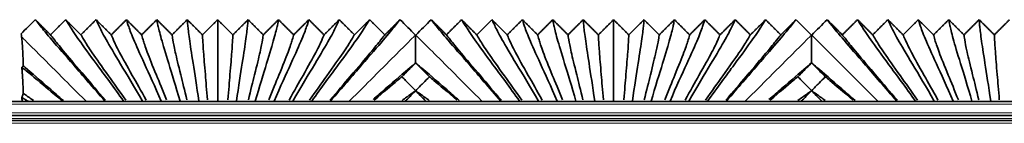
# Model space of a CAD drawing. Header units: millimetres. Extents: x -5 to 4200, y 0 to 2970.
# Tile 39 of 96: x 2595 to 2664, y 1050 to 1057. Entities that reach past the tile are written whole.
import ezdxf

# ---------------------------------------------------------------- set-up
doc = ezdxf.new("R2010")
doc.units = ezdxf.units.MM
doc.layers.add('1', color=7, linetype='Continuous', true_color=0xffffff)

msp = doc.modelspace()

# ---------------------------------------------------------------- linework, layer by layer
at = {"layer": '1', "color": 155, "linetype": 'Continuous', "lineweight": 35, "true_color": 0x4c7299}
for p, q in [((3337.327, 1051.584), (2174.564, 1051.584)), ((2600.569, 1051.584), (2600.584, 1051.599)), ((2600.584, 1051.599), (2600.599, 1051.584)), ((2601.899, 1051.584), (2601.914, 1051.599)), ((2601.914, 1051.599), (2601.929, 1051.584)), ((2603.229, 1051.584), (2603.244, 1051.599)), ((2603.244, 1051.599), (2603.259, 1051.584)), ((2604.559, 1051.584), (2604.574, 1051.599)), ((2604.574, 1051.599), (2604.589, 1051.584)), ((2605.889, 1051.584), (2605.904, 1051.599)), ((2605.904, 1051.599), (2605.919, 1051.584)), ((2607.219, 1051.584), (2607.234, 1051.599)), ((2607.234, 1051.599), (2607.249, 1051.584)), ((2608.549, 1051.584), (2608.564, 1051.599)), ((2608.564, 1051.599), (2608.579, 1051.584)), ((2609.879, 1051.584), (2609.894, 1051.599)), ((2609.894, 1051.599), (2609.909, 1051.584)), ((2611.209, 1051.584), (2611.224, 1051.599)), ((2611.224, 1051.599), (2611.239, 1051.584)), ((2612.539, 1051.584), (2612.554, 1051.599)), ((2612.554, 1051.599), (2612.569, 1051.584)), ((2613.869, 1051.584), (2613.884, 1051.599)), ((2613.884, 1051.599), (2613.899, 1051.584)), ((2615.199, 1051.584), (2615.214, 1051.599)), ((2615.214, 1051.599), (2615.229, 1051.584)), ((2616.529, 1051.584), (2616.544, 1051.599)), ((2616.544, 1051.599), (2616.559, 1051.584)), ((2628.569, 1051.584), (2628.584, 1051.599)), ((2628.584, 1051.599), (2628.599, 1051.584)), ((2629.899, 1051.584), (2629.914, 1051.599)), ((2629.914, 1051.599), (2629.929, 1051.584)), ((2631.229, 1051.584), (2631.244, 1051.599)), ((2631.244, 1051.599), (2631.259, 1051.584)), ((2632.559, 1051.584), (2632.574, 1051.599)), ((2632.574, 1051.599), (2632.589, 1051.584)), ((2633.889, 1051.584), (2633.904, 1051.599)), ((2633.904, 1051.599), (2633.919, 1051.584)), ((2635.219, 1051.584), (2635.234, 1051.599)), ((2635.234, 1051.599), (2635.249, 1051.584)), ((2636.549, 1051.584), (2636.564, 1051.599)), ((2636.564, 1051.599), (2636.579, 1051.584)), ((2637.879, 1051.584), (2637.894, 1051.599)), ((2637.894, 1051.599), (2637.909, 1051.584)), ((2639.209, 1051.584), (2639.224, 1051.599)), ((2639.224, 1051.599), (2639.239, 1051.584)), ((2640.539, 1051.584), (2640.554, 1051.599)), ((2640.554, 1051.599), (2640.569, 1051.584)), ((2641.869, 1051.584), (2641.884, 1051.599)), ((2641.884, 1051.599), (2641.899, 1051.584)), ((2643.199, 1051.584), (2643.214, 1051.599)), ((2643.214, 1051.599), (2643.229, 1051.584)), ((2644.529, 1051.584), (2644.544, 1051.599)), ((2644.544, 1051.599), (2644.559, 1051.584)), ((2656.569, 1051.584), (2656.584, 1051.599)), ((2656.584, 1051.599), (2656.599, 1051.584)), ((2657.899, 1051.584), (2657.914, 1051.599)), ((2657.914, 1051.599), (2657.929, 1051.584)), ((2659.229, 1051.584), (2659.244, 1051.599)), ((2659.244, 1051.599), (2659.259, 1051.584)), ((2660.559, 1051.584), (2660.574, 1051.599)), ((2660.574, 1051.599), (2660.589, 1051.584)), ((2661.889, 1051.584), (2661.904, 1051.599)), ((2661.904, 1051.599), (2661.919, 1051.584)), ((2663.219, 1051.584), (2663.234, 1051.599)), ((2663.234, 1051.599), (2663.249, 1051.584)), ((3337.209, 1050.584), (2174.564, 1050.584)), ((3337.175, 1050.234), (2177.47, 1050.234))]:
    msp.add_line(p, q, dxfattribs=at)
at = {"layer": '1', "color": 155, "linetype": 'Continuous', "lineweight": 18, "true_color": 0x4c7299}
for p, q in [((3337.288, 1051.384), (2174.564, 1051.384)), ((3337.229, 1050.784), (2174.564, 1050.784)), ((3337.189, 1050.384), (2174.564, 1050.384)), ((3337.155, 1050.034), (2178.553, 1050.034))]:
    msp.add_line(p, q, dxfattribs=at)
at = {"layer": '1', "color": 155, "linetype": 'Continuous', "lineweight": 35, "true_color": 0x4c7299}
for points, degree in [([(2595.664, 1057.359), (2595.33, 1057.025), (2594.997, 1056.692), (2594.664, 1056.359)], 3), ([(2600.584, 1051.599), (2599.766, 1052.553), (2598.268, 1054.27), (2596.741, 1056.038), (2595.925, 1057.028), (2595.722, 1057.29), (2595.664, 1057.359)], 3), ([(2595.664, 1057.359), (2596.201, 1056.823), (2596.739, 1056.287)], 2), ([(2596.739, 1056.287), (2597.276, 1056.823), (2597.814, 1057.359)], 2), ([(2601.914, 1051.599), (2601.212, 1052.581), (2599.923, 1054.318), (2598.647, 1056.068), (2598.008, 1057.034), (2597.862, 1057.291), (2597.814, 1057.359)], 3), ([(2597.814, 1057.359), (2598.351, 1056.823), (2598.889, 1056.287)], 2), ([(2598.889, 1056.287), (2599.426, 1056.823), (2599.964, 1057.359)], 2), ([(2603.244, 1051.599), (2602.668, 1052.607), (2601.605, 1054.363), (2600.58, 1056.096), (2600.1, 1057.04), (2600.002, 1057.292), (2599.964, 1057.359)], 3), ([(2599.964, 1057.359), (2600.501, 1056.823), (2601.039, 1056.287)], 2), ([(2601.039, 1056.287), (2601.576, 1056.823), (2602.114, 1057.359)], 2), ([(2604.574, 1051.599), (2604.132, 1052.629), (2603.314, 1054.401), (2602.54, 1056.121), (2602.202, 1057.045), (2602.142, 1057.292), (2602.114, 1057.359)], 3), ([(2602.114, 1057.359), (2602.651, 1056.823), (2603.189, 1056.287)], 2), ([(2603.189, 1056.287), (2603.726, 1056.823), (2604.264, 1057.359)], 2), ([(2604.264, 1057.359), (2604.801, 1056.823), (2605.339, 1056.287)], 2), ([(2605.904, 1051.599), (2605.604, 1052.646), (2605.047, 1054.432), (2604.529, 1056.14), (2604.315, 1057.049), (2604.282, 1057.293), (2604.264, 1057.359)], 3), ([(2605.339, 1056.287), (2605.876, 1056.823), (2606.414, 1057.359)], 2), ([(2607.234, 1051.599), (2607.082, 1052.657), (2606.799, 1054.451), (2606.539, 1056.142), (2606.437, 1057.049), (2606.423, 1057.293), (2606.414, 1057.359)], 3), ([(2606.414, 1057.359), (2606.951, 1056.823), (2607.489, 1056.287)], 2), ([(2607.489, 1056.287), (2608.026, 1056.823), (2608.564, 1057.359)], 2), ([(2608.564, 1057.359), (2609.101, 1056.823), (2609.639, 1056.287)], 2), ([(2608.564, 1051.599), (2608.564, 1052.659), (2608.564, 1054.406), (2608.564, 1056.093), (2608.564, 1057.035), (2608.564, 1057.291), (2608.564, 1057.359)], 3), ([(2609.639, 1056.287), (2610.176, 1056.823), (2610.714, 1057.359)], 2), ([(2609.894, 1051.599), (2610.045, 1052.657), (2610.328, 1054.451), (2610.588, 1056.142), (2610.691, 1057.049), (2610.704, 1057.293), (2610.714, 1057.359)], 3), ([(2610.714, 1057.359), (2611.251, 1056.823), (2611.789, 1056.287)], 2), ([(2611.224, 1051.599), (2611.523, 1052.646), (2612.08, 1054.432), (2612.598, 1056.14), (2612.812, 1057.049), (2612.845, 1057.293), (2612.864, 1057.359)], 3), ([(2611.789, 1056.287), (2612.326, 1056.823), (2612.864, 1057.359)], 2), ([(2612.554, 1051.599), (2612.995, 1052.629), (2613.813, 1054.401), (2614.587, 1056.121), (2614.925, 1057.045), (2614.985, 1057.292), (2615.014, 1057.359)], 3), ([(2612.864, 1057.359), (2613.401, 1056.823), (2613.939, 1056.287)], 2), ([(2613.884, 1051.599), (2614.459, 1052.607), (2615.522, 1054.363), (2616.547, 1056.096), (2617.027, 1057.04), (2617.125, 1057.292), (2617.164, 1057.359)], 3), ([(2613.939, 1056.287), (2614.476, 1056.823), (2615.014, 1057.359)], 2), ([(2615.014, 1057.359), (2615.551, 1056.823), (2616.089, 1056.287)], 2), ([(2615.214, 1051.599), (2615.915, 1052.581), (2617.204, 1054.318), (2618.48, 1056.068), (2619.119, 1057.034), (2619.265, 1057.291), (2619.314, 1057.359)], 3), ([(2616.089, 1056.287), (2616.626, 1056.823), (2617.164, 1057.359)], 2), ([(2621.464, 1057.359), (2621.405, 1057.29), (2621.202, 1057.028), (2620.386, 1056.038), (2618.86, 1054.27), (2617.361, 1052.553), (2616.544, 1051.599)], 3), ([(2617.164, 1057.359), (2617.701, 1056.823), (2618.239, 1056.287)], 2), ([(2618.239, 1056.287), (2618.776, 1056.823), (2619.314, 1057.359)], 2), ([(2619.314, 1057.359), (2619.851, 1056.823), (2620.389, 1056.287)], 2), ([(2620.389, 1056.287), (2620.926, 1056.823), (2621.464, 1057.359)], 2), ([(2622.551, 1056.271), (2622.189, 1056.634), (2621.826, 1056.996), (2621.464, 1057.359)], 3), ([(2623.664, 1057.359), (2623.301, 1056.996), (2622.939, 1056.634), (2622.576, 1056.271)], 3), ([(2628.584, 1051.599), (2627.766, 1052.553), (2626.268, 1054.27), (2624.741, 1056.038), (2623.925, 1057.028), (2623.722, 1057.29), (2623.664, 1057.359)], 3), ([(2623.664, 1057.359), (2624.201, 1056.823), (2624.739, 1056.287)], 2), ([(2624.739, 1056.287), (2625.276, 1056.823), (2625.814, 1057.359)], 2), ([(2629.914, 1051.599), (2629.212, 1052.581), (2627.923, 1054.318), (2626.647, 1056.068), (2626.008, 1057.034), (2625.862, 1057.291), (2625.814, 1057.359)], 3), ([(2625.814, 1057.359), (2626.351, 1056.823), (2626.889, 1056.287)], 2), ([(2626.889, 1056.287), (2627.426, 1056.823), (2627.964, 1057.359)], 2), ([(2631.244, 1051.599), (2630.668, 1052.607), (2629.605, 1054.363), (2628.58, 1056.096), (2628.1, 1057.04), (2628.002, 1057.292), (2627.964, 1057.359)], 3), ([(2627.964, 1057.359), (2628.501, 1056.823), (2629.039, 1056.287)], 2), ([(2629.039, 1056.287), (2629.576, 1056.823), (2630.114, 1057.359)], 2), ([(2630.114, 1057.359), (2630.651, 1056.823), (2631.189, 1056.287)], 2), ([(2632.574, 1051.599), (2632.132, 1052.629), (2631.314, 1054.401), (2630.54, 1056.121), (2630.202, 1057.045), (2630.142, 1057.292), (2630.114, 1057.359)], 3), ([(2631.189, 1056.287), (2631.726, 1056.823), (2632.264, 1057.359)], 2), ([(2633.904, 1051.599), (2633.604, 1052.646), (2633.047, 1054.432), (2632.529, 1056.14), (2632.315, 1057.049), (2632.282, 1057.293), (2632.264, 1057.359)], 3), ([(2632.264, 1057.359), (2632.801, 1056.823), (2633.339, 1056.287)], 2), ([(2633.339, 1056.287), (2633.876, 1056.823), (2634.414, 1057.359)], 2), ([(2635.234, 1051.599), (2635.082, 1052.657), (2634.799, 1054.451), (2634.539, 1056.142), (2634.437, 1057.049), (2634.423, 1057.293), (2634.414, 1057.359)], 3), ([(2634.414, 1057.359), (2634.951, 1056.823), (2635.489, 1056.287)], 2), ([(2635.489, 1056.287), (2636.026, 1056.823), (2636.564, 1057.359)], 2), ([(2636.564, 1057.359), (2637.101, 1056.823), (2637.639, 1056.287)], 2), ([(2636.564, 1051.599), (2636.564, 1052.659), (2636.564, 1054.406), (2636.564, 1056.093), (2636.564, 1057.035), (2636.564, 1057.291), (2636.564, 1057.359)], 3), ([(2637.639, 1056.287), (2638.176, 1056.823), (2638.714, 1057.359)], 2), ([(2637.894, 1051.599), (2638.045, 1052.657), (2638.328, 1054.451), (2638.588, 1056.142), (2638.691, 1057.049), (2638.704, 1057.293), (2638.714, 1057.359)], 3), ([(2638.714, 1057.359), (2639.251, 1056.823), (2639.789, 1056.287)], 2), ([(2639.224, 1051.599), (2639.523, 1052.646), (2640.08, 1054.432), (2640.598, 1056.14), (2640.812, 1057.049), (2640.845, 1057.293), (2640.864, 1057.359)], 3), ([(2639.789, 1056.287), (2640.326, 1056.823), (2640.864, 1057.359)], 2), ([(2640.554, 1051.599), (2640.995, 1052.629), (2641.813, 1054.401), (2642.587, 1056.121), (2642.925, 1057.045), (2642.985, 1057.292), (2643.014, 1057.359)], 3), ([(2640.864, 1057.359), (2641.401, 1056.823), (2641.939, 1056.287)], 2), ([(2641.884, 1051.599), (2642.459, 1052.607), (2643.522, 1054.363), (2644.547, 1056.096), (2645.027, 1057.04), (2645.125, 1057.292), (2645.164, 1057.359)], 3), ([(2641.939, 1056.287), (2642.476, 1056.823), (2643.014, 1057.359)], 2), ([(2643.014, 1057.359), (2643.551, 1056.823), (2644.089, 1056.287)], 2), ([(2643.214, 1051.599), (2643.915, 1052.581), (2645.204, 1054.318), (2646.48, 1056.068), (2647.119, 1057.034), (2647.265, 1057.291), (2647.314, 1057.359)], 3), ([(2644.089, 1056.287), (2644.626, 1056.823), (2645.164, 1057.359)], 2), ([(2649.464, 1057.359), (2649.405, 1057.29), (2649.202, 1057.028), (2648.386, 1056.038), (2646.86, 1054.27), (2645.361, 1052.553), (2644.544, 1051.599)], 3), ([(2645.164, 1057.359), (2645.701, 1056.823), (2646.239, 1056.287)], 2), ([(2646.239, 1056.287), (2646.776, 1056.823), (2647.314, 1057.359)], 2), ([(2647.314, 1057.359), (2647.851, 1056.823), (2648.389, 1056.287)], 2), ([(2648.389, 1056.287), (2648.926, 1056.823), (2649.464, 1057.359)], 2), ([(2650.551, 1056.271), (2650.189, 1056.634), (2649.826, 1056.996), (2649.464, 1057.359)], 3), ([(2651.664, 1057.359), (2651.301, 1056.996), (2650.939, 1056.634), (2650.576, 1056.271)], 3), ([(2656.584, 1051.599), (2655.766, 1052.553), (2654.268, 1054.27), (2652.741, 1056.038), (2651.925, 1057.028), (2651.722, 1057.29), (2651.664, 1057.359)], 3), ([(2651.664, 1057.359), (2652.201, 1056.823), (2652.739, 1056.287)], 2), ([(2652.739, 1056.287), (2653.276, 1056.823), (2653.814, 1057.359)], 2), ([(2657.914, 1051.599), (2657.212, 1052.581), (2655.923, 1054.318), (2654.647, 1056.068), (2654.008, 1057.034), (2653.862, 1057.291), (2653.814, 1057.359)], 3), ([(2653.814, 1057.359), (2654.351, 1056.823), (2654.889, 1056.287)], 2), ([(2654.889, 1056.287), (2655.426, 1056.823), (2655.964, 1057.359)], 2), ([(2655.964, 1057.359), (2656.501, 1056.823), (2657.039, 1056.287)], 2), ([(2659.244, 1051.599), (2658.668, 1052.607), (2657.605, 1054.363), (2656.58, 1056.096), (2656.1, 1057.04), (2656.002, 1057.292), (2655.964, 1057.359)], 3), ([(2657.039, 1056.287), (2657.576, 1056.823), (2658.114, 1057.359)], 2), ([(2660.574, 1051.599), (2660.132, 1052.629), (2659.314, 1054.401), (2658.54, 1056.121), (2658.202, 1057.045), (2658.142, 1057.292), (2658.114, 1057.359)], 3), ([(2658.114, 1057.359), (2658.651, 1056.823), (2659.189, 1056.287)], 2), ([(2659.189, 1056.287), (2659.726, 1056.823), (2660.264, 1057.359)], 2), ([(2661.904, 1051.599), (2661.604, 1052.646), (2661.047, 1054.432), (2660.529, 1056.14), (2660.315, 1057.049), (2660.282, 1057.293), (2660.264, 1057.359)], 3), ([(2660.264, 1057.359), (2660.801, 1056.823), (2661.339, 1056.287)], 2), ([(2661.339, 1056.287), (2661.876, 1056.823), (2662.414, 1057.359)], 2), ([(2663.234, 1051.599), (2663.082, 1052.657), (2662.799, 1054.451), (2662.539, 1056.142), (2662.437, 1057.049), (2662.423, 1057.293), (2662.414, 1057.359)], 3), ([(2662.414, 1057.359), (2662.951, 1056.823), (2663.489, 1056.287)], 2), ([(2663.489, 1056.287), (2664.026, 1056.823), (2664.564, 1057.359)], 2), ([(2594.664, 1056.359), (2594.676, 1056.312), (2594.689, 1056.244), (2594.702, 1056.145)], 3), ([(2622.564, 1056.259), (2622.559, 1056.263), (2622.555, 1056.267), (2622.551, 1056.271)], 3), ([(2622.576, 1056.271), (2622.572, 1056.267), (2622.568, 1056.263), (2622.564, 1056.259)], 3), ([(2650.564, 1056.259), (2650.559, 1056.263), (2650.555, 1056.267), (2650.551, 1056.271)], 3), ([(2650.576, 1056.271), (2650.572, 1056.267), (2650.568, 1056.263), (2650.564, 1056.259)], 3), ([(2622.564, 1054.304), (2622.564, 1054.305), (2622.564, 1054.305), (2622.564, 1054.305)], 3), ([(2650.564, 1054.304), (2650.564, 1054.305), (2650.564, 1054.305), (2650.564, 1054.305)], 3), ([(2622.564, 1052.335), (2622.564, 1052.337), (2622.564, 1052.34), (2622.564, 1052.342)], 3), ([(2622.564, 1052.334), (2622.564, 1052.334), (2622.564, 1052.335), (2622.564, 1052.335)], 3), ([(2650.564, 1052.335), (2650.564, 1052.337), (2650.564, 1052.34), (2650.564, 1052.342)], 3), ([(2650.564, 1052.334), (2650.564, 1052.334), (2650.564, 1052.335), (2650.564, 1052.335)], 3)]:
    msp.add_open_spline(points, degree=degree, dxfattribs=at)
at = {"layer": '1', "color": 155, "linetype": 'Continuous', "lineweight": 18, "true_color": 0x4c7299}
for points, knots in [([(2594.702, 1056.145), (2594.767, 1056.08), (2595.011, 1055.836), (2595.775, 1055.072), (2597.277, 1053.57), (2598.613, 1052.234), (2599.23, 1051.618)], [0, 0, 0, 0, 0.164503, 0.469992, 0.775482, 1, 1, 1, 1]), ([(2622.551, 1056.271), (2622.487, 1056.207), (2622.255, 1055.975), (2621.352, 1055.072), (2619.85, 1053.57), (2618.514, 1052.235), (2617.898, 1051.618)], [0, 0, 0, 0, 0.267742, 0.535484, 0.803226, 1, 1, 1, 1]), ([(2622.576, 1056.271), (2622.64, 1056.207), (2622.872, 1055.975), (2623.775, 1055.072), (2625.277, 1053.57), (2626.613, 1052.235), (2627.23, 1051.618)], [0, 0, 0, 0, 0.267742, 0.535484, 0.803226, 1, 1, 1, 1]), ([(2650.551, 1056.271), (2650.487, 1056.207), (2650.255, 1055.975), (2649.352, 1055.072), (2647.85, 1053.57), (2646.514, 1052.235), (2645.898, 1051.618)], [0, 0, 0, 0, 0.267742, 0.535484, 0.803226, 1, 1, 1, 1]), ([(2650.576, 1056.271), (2650.64, 1056.207), (2650.872, 1055.975), (2651.775, 1055.072), (2653.277, 1053.57), (2654.613, 1052.235), (2655.23, 1051.618)], [0, 0, 0, 0, 0.267742, 0.535484, 0.803226, 1, 1, 1, 1])]:
    msp.add_open_spline(points, degree=3, knots=knots, dxfattribs=at)
at = {"layer": '1', "color": 155, "linetype": 'Continuous', "lineweight": 35, "true_color": 0x4c7299}
for points, knots in [([(2594.702, 1056.145), (2594.712, 1056.066), (2594.722, 1055.968), (2594.742, 1055.726), (2594.752, 1055.584), (2594.772, 1055.248), (2594.781, 1055.055), (2594.795, 1054.725), (2594.8, 1054.608), (2594.806, 1054.452), (2594.807, 1054.421), (2594.809, 1054.357), (2594.813, 1054.26), (2594.816, 1054.159), (2594.819, 1054.09)], [0, 0, 0, 0, 0.25, 0.25, 0.5, 0.5, 0.75, 0.75, 0.875, 0.875, 0.90625, 0.90625, 0.9375, 1, 1, 1, 1]), ([(2600.631, 1051.661), (2600.099, 1052.285), (2598.943, 1053.629), (2597.678, 1055.113), (2596.963, 1055.996), (2596.792, 1056.224), (2596.739, 1056.287)], [0, 0, 0, 0, 0.195023, 0.463348, 0.731674, 1, 1, 1, 1]), ([(2602.065, 1051.67), (2601.614, 1052.311), (2600.638, 1053.671), (2599.599, 1055.14), (2599.051, 1056.002), (2598.931, 1056.225), (2598.889, 1056.287)], [0, 0, 0, 0, 0.195872, 0.463915, 0.731957, 1, 1, 1, 1]), ([(2603.504, 1051.677), (2603.141, 1052.334), (2602.359, 1053.709), (2601.547, 1055.165), (2601.148, 1056.007), (2601.072, 1056.226), (2601.039, 1056.287)], [0, 0, 0, 0, 0.196599, 0.464399, 0.7322, 1, 1, 1, 1]), ([(2604.946, 1051.683), (2604.68, 1052.353), (2604.108, 1053.74), (2603.524, 1055.186), (2603.256, 1056.011), (2603.212, 1056.226), (2603.189, 1056.287)], [0, 0, 0, 0, 0.197204, 0.464802, 0.732401, 1, 1, 1, 1]), ([(2606.391, 1051.688), (2606.229, 1052.368), (2605.879, 1053.762), (2605.528, 1055.191), (2605.374, 1056.011), (2605.352, 1056.227), (2605.339, 1056.287)], [0, 0, 0, 0, 0.197553, 0.465035, 0.732518, 1, 1, 1, 1]), ([(2607.839, 1051.69), (2607.785, 1052.375), (2607.667, 1053.775), (2607.549, 1055.198), (2607.5, 1056.013), (2607.493, 1056.227), (2607.489, 1056.287)], [0, 0, 0, 0, 0.197767, 0.465178, 0.732589, 1, 1, 1, 1]), ([(2609.288, 1051.69), (2609.343, 1052.375), (2609.46, 1053.775), (2609.578, 1055.198), (2609.628, 1056.013), (2609.634, 1056.227), (2609.639, 1056.287)], [0, 0, 0, 0, 0.197767, 0.465178, 0.732589, 1, 1, 1, 1]), ([(2610.736, 1051.688), (2610.898, 1052.368), (2611.248, 1053.762), (2611.599, 1055.191), (2611.753, 1056.011), (2611.775, 1056.227), (2611.789, 1056.287)], [0, 0, 0, 0, 0.197553, 0.465035, 0.732518, 1, 1, 1, 1]), ([(2612.181, 1051.683), (2612.447, 1052.353), (2613.019, 1053.74), (2613.603, 1055.186), (2613.871, 1056.011), (2613.915, 1056.226), (2613.939, 1056.287)], [0, 0, 0, 0, 0.197204, 0.464802, 0.732401, 1, 1, 1, 1]), ([(2613.624, 1051.677), (2613.986, 1052.334), (2614.768, 1053.709), (2615.58, 1055.165), (2615.979, 1056.007), (2616.056, 1056.226), (2616.089, 1056.287)], [0, 0, 0, 0, 0.196599, 0.464399, 0.7322, 1, 1, 1, 1]), ([(2615.062, 1051.67), (2615.513, 1052.311), (2616.489, 1053.671), (2617.528, 1055.14), (2618.076, 1056.002), (2618.196, 1056.225), (2618.239, 1056.287)], [0, 0, 0, 0, 0.195872, 0.463915, 0.731957, 1, 1, 1, 1]), ([(2616.496, 1051.661), (2617.028, 1052.285), (2618.184, 1053.629), (2619.449, 1055.113), (2620.164, 1055.996), (2620.335, 1056.224), (2620.389, 1056.287)], [0, 0, 0, 0, 0.195023, 0.463348, 0.731674, 1, 1, 1, 1]), ([(2622.564, 1054.305), (2622.564, 1054.6), (2622.564, 1054.856), (2622.564, 1055.299), (2622.564, 1055.486), (2622.564, 1055.8), (2622.564, 1055.926), (2622.564, 1056.053), (2622.564, 1056.076), (2622.564, 1056.12), (2622.564, 1056.182), (2622.564, 1056.231), (2622.564, 1056.259)], [0, 0, 0, 0, 0.25, 0.25, 0.5, 0.5, 0.75, 0.75, 0.8125, 0.8125, 0.875, 1, 1, 1, 1]), ([(2628.631, 1051.661), (2628.099, 1052.285), (2626.943, 1053.629), (2625.678, 1055.113), (2624.963, 1055.996), (2624.792, 1056.224), (2624.739, 1056.287)], [0, 0, 0, 0, 0.195023, 0.463348, 0.731674, 1, 1, 1, 1]), ([(2630.065, 1051.67), (2629.614, 1052.311), (2628.638, 1053.671), (2627.599, 1055.14), (2627.051, 1056.002), (2626.931, 1056.225), (2626.889, 1056.287)], [0, 0, 0, 0, 0.195872, 0.463915, 0.731957, 1, 1, 1, 1]), ([(2631.504, 1051.677), (2631.141, 1052.334), (2630.359, 1053.709), (2629.547, 1055.165), (2629.148, 1056.007), (2629.072, 1056.226), (2629.039, 1056.287)], [0, 0, 0, 0, 0.196599, 0.464399, 0.7322, 1, 1, 1, 1]), ([(2632.946, 1051.683), (2632.68, 1052.353), (2632.108, 1053.74), (2631.524, 1055.186), (2631.256, 1056.011), (2631.212, 1056.226), (2631.189, 1056.287)], [0, 0, 0, 0, 0.197204, 0.464802, 0.732401, 1, 1, 1, 1]), ([(2634.391, 1051.688), (2634.229, 1052.368), (2633.879, 1053.762), (2633.528, 1055.191), (2633.374, 1056.011), (2633.352, 1056.227), (2633.339, 1056.287)], [0, 0, 0, 0, 0.197553, 0.465035, 0.732518, 1, 1, 1, 1]), ([(2635.839, 1051.69), (2635.785, 1052.375), (2635.667, 1053.775), (2635.549, 1055.198), (2635.5, 1056.013), (2635.493, 1056.227), (2635.489, 1056.287)], [0, 0, 0, 0, 0.197767, 0.465178, 0.732589, 1, 1, 1, 1]), ([(2637.288, 1051.69), (2637.343, 1052.375), (2637.46, 1053.775), (2637.578, 1055.198), (2637.628, 1056.013), (2637.634, 1056.227), (2637.639, 1056.287)], [0, 0, 0, 0, 0.197767, 0.465178, 0.732589, 1, 1, 1, 1]), ([(2638.736, 1051.688), (2638.898, 1052.368), (2639.248, 1053.762), (2639.599, 1055.191), (2639.753, 1056.011), (2639.775, 1056.227), (2639.789, 1056.287)], [0, 0, 0, 0, 0.197553, 0.465035, 0.732518, 1, 1, 1, 1]), ([(2640.181, 1051.683), (2640.447, 1052.353), (2641.019, 1053.74), (2641.603, 1055.186), (2641.871, 1056.011), (2641.915, 1056.226), (2641.939, 1056.287)], [0, 0, 0, 0, 0.197204, 0.464802, 0.732401, 1, 1, 1, 1]), ([(2641.624, 1051.677), (2641.986, 1052.334), (2642.768, 1053.709), (2643.58, 1055.165), (2643.979, 1056.007), (2644.056, 1056.226), (2644.089, 1056.287)], [0, 0, 0, 0, 0.196599, 0.464399, 0.7322, 1, 1, 1, 1]), ([(2643.062, 1051.67), (2643.513, 1052.311), (2644.489, 1053.671), (2645.528, 1055.14), (2646.076, 1056.002), (2646.196, 1056.225), (2646.239, 1056.287)], [0, 0, 0, 0, 0.195872, 0.463915, 0.731957, 1, 1, 1, 1]), ([(2644.496, 1051.661), (2645.028, 1052.285), (2646.184, 1053.629), (2647.449, 1055.113), (2648.164, 1055.996), (2648.335, 1056.224), (2648.389, 1056.287)], [0, 0, 0, 0, 0.195023, 0.463348, 0.731674, 1, 1, 1, 1]), ([(2650.564, 1054.305), (2650.564, 1054.6), (2650.564, 1054.856), (2650.564, 1055.299), (2650.564, 1055.486), (2650.564, 1055.8), (2650.564, 1055.926), (2650.564, 1056.053), (2650.564, 1056.076), (2650.564, 1056.12), (2650.564, 1056.182), (2650.564, 1056.231), (2650.564, 1056.259)], [0, 0, 0, 0, 0.25, 0.25, 0.5, 0.5, 0.75, 0.75, 0.8125, 0.8125, 0.875, 1, 1, 1, 1]), ([(2656.631, 1051.661), (2656.099, 1052.285), (2654.943, 1053.629), (2653.678, 1055.113), (2652.963, 1055.996), (2652.792, 1056.224), (2652.739, 1056.287)], [0, 0, 0, 0, 0.195023, 0.463348, 0.731674, 1, 1, 1, 1]), ([(2658.065, 1051.67), (2657.614, 1052.311), (2656.638, 1053.671), (2655.599, 1055.14), (2655.051, 1056.002), (2654.931, 1056.225), (2654.889, 1056.287)], [0, 0, 0, 0, 0.195872, 0.463915, 0.731957, 1, 1, 1, 1]), ([(2659.504, 1051.677), (2659.141, 1052.334), (2658.359, 1053.709), (2657.547, 1055.165), (2657.148, 1056.007), (2657.072, 1056.226), (2657.039, 1056.287)], [0, 0, 0, 0, 0.196599, 0.464399, 0.7322, 1, 1, 1, 1]), ([(2660.946, 1051.683), (2660.68, 1052.353), (2660.108, 1053.74), (2659.524, 1055.186), (2659.256, 1056.011), (2659.212, 1056.226), (2659.189, 1056.287)], [0, 0, 0, 0, 0.197204, 0.464802, 0.732401, 1, 1, 1, 1]), ([(2662.391, 1051.688), (2662.229, 1052.368), (2661.879, 1053.762), (2661.528, 1055.191), (2661.374, 1056.011), (2661.352, 1056.227), (2661.339, 1056.287)], [0, 0, 0, 0, 0.197553, 0.465035, 0.732518, 1, 1, 1, 1]), ([(2663.839, 1051.69), (2663.785, 1052.375), (2663.667, 1053.775), (2663.549, 1055.198), (2663.5, 1056.013), (2663.493, 1056.227), (2663.489, 1056.287)], [0, 0, 0, 0, 0.197767, 0.465178, 0.732589, 1, 1, 1, 1]), ([(2619.55, 1051.707), (2619.856, 1051.973), (2620.919, 1052.899), (2621.903, 1053.748), (2622.449, 1054.209), (2622.564, 1054.305)], [0, 0, 0, 0, 0.223567, 0.822354, 1, 1, 1, 1]), ([(2622.564, 1054.304), (2622.475, 1054.215), (2622.386, 1054.125), (2622.207, 1053.946), (2622.118, 1053.856), (2621.883, 1053.619), (2621.736, 1053.472), (2621.59, 1053.324)], [0, 0, 0, 0, 0.274196, 0.274196, 0.548829, 0.548829, 1, 1, 1, 1]), ([(2622.564, 1054.305), (2622.678, 1054.209), (2623.224, 1053.748), (2624.222, 1052.886), (2625.308, 1051.94), (2625.636, 1051.656)], [0, 0, 0, 0, 0.175106, 0.765332, 1, 1, 1, 1]), ([(2623.537, 1053.324), (2623.448, 1053.414), (2623.359, 1053.504), (2623.181, 1053.683), (2623.092, 1053.773), (2622.856, 1054.01), (2622.71, 1054.157), (2622.564, 1054.304)], [0, 0, 0, 0, 0.274632, 0.274632, 0.549265, 0.549265, 1, 1, 1, 1]), ([(2647.55, 1051.707), (2647.856, 1051.973), (2648.919, 1052.899), (2649.903, 1053.748), (2650.449, 1054.209), (2650.564, 1054.305)], [0, 0, 0, 0, 0.223567, 0.822354, 1, 1, 1, 1]), ([(2650.564, 1054.304), (2650.475, 1054.215), (2650.386, 1054.125), (2650.207, 1053.946), (2650.118, 1053.856), (2649.883, 1053.619), (2649.736, 1053.472), (2649.59, 1053.324)], [0, 0, 0, 0, 0.274196, 0.274196, 0.548829, 0.548829, 1, 1, 1, 1]), ([(2650.564, 1054.305), (2650.678, 1054.209), (2651.224, 1053.748), (2652.222, 1052.886), (2653.308, 1051.94), (2653.636, 1051.656)], [0, 0, 0, 0, 0.175106, 0.765332, 1, 1, 1, 1]), ([(2651.537, 1053.324), (2651.448, 1053.414), (2651.359, 1053.504), (2651.181, 1053.683), (2651.092, 1053.773), (2650.856, 1054.01), (2650.71, 1054.157), (2650.564, 1054.304)], [0, 0, 0, 0, 0.274632, 0.274632, 0.549265, 0.549265, 1, 1, 1, 1]), ([(2594.706, 1053.992), (2594.716, 1053.993), (2594.725, 1053.995), (2594.744, 1054.004), (2594.753, 1054.01), (2594.781, 1054.034), (2594.8, 1054.058), (2594.819, 1054.09)], [0, 0, 0, 0, 0.25, 0.25, 0.5, 0.5, 1, 1, 1, 1]), ([(2594.819, 1052.158), (2594.817, 1052.219), (2594.814, 1052.279), (2594.81, 1052.396), (2594.808, 1052.453), (2594.801, 1052.619), (2594.796, 1052.723), (2594.787, 1052.92), (2594.783, 1053.012), (2594.773, 1053.185), (2594.769, 1053.266), (2594.761, 1053.378), (2594.759, 1053.414), (2594.754, 1053.484), (2594.752, 1053.517), (2594.745, 1053.613), (2594.74, 1053.672), (2594.726, 1053.833), (2594.716, 1053.921), (2594.706, 1053.992)], [0, 0, 0, 0, 0.0625, 0.0625, 0.125, 0.125, 0.25, 0.25, 0.375, 0.375, 0.5, 0.5, 0.5625, 0.5625, 0.625, 0.625, 0.75, 0.75, 1, 1, 1, 1]), ([(2597.585, 1051.588), (2597.557, 1051.612), (2596.845, 1052.223), (2595.735, 1053.169), (2595.005, 1053.76), (2594.767, 1053.945), (2594.706, 1053.992)], [0, 0, 0, 0, 0.015888, 0.413171, 0.810453, 1, 1, 1, 1]), ([(2594.819, 1054.09), (2594.858, 1054.057), (2595.346, 1053.643), (2596.226, 1052.882), (2597.32, 1051.93), (2597.655, 1051.64)], [0, 0, 0, 0, 0.05997, 0.729041, 1, 1, 1, 1]), ([(2619.643, 1051.674), (2620.314, 1052.25), (2621.003, 1052.837), (2621.492, 1053.243), (2621.59, 1053.324)], [0, 0, 0, 0, 0.780677, 1, 1, 1, 1]), ([(2621.59, 1053.324), (2621.679, 1053.235), (2621.768, 1053.145), (2621.946, 1052.965), (2622.035, 1052.875), (2622.271, 1052.638), (2622.417, 1052.49), (2622.564, 1052.342)], [0, 0, 0, 0, 0.274348, 0.274348, 0.548695, 0.548695, 1, 1, 1, 1]), ([(2622.564, 1052.342), (2622.651, 1052.431), (2622.739, 1052.519), (2622.915, 1052.697), (2623.005, 1052.787), (2623.242, 1053.026), (2623.389, 1053.175), (2623.537, 1053.324)], [0, 0, 0, 0, 0.269932, 0.269932, 0.544279, 0.544279, 1, 1, 1, 1]), ([(2625.484, 1051.674), (2624.813, 1052.25), (2624.124, 1052.837), (2623.636, 1053.243), (2623.537, 1053.324)], [0, 0, 0, 0, 0.780677, 1, 1, 1, 1]), ([(2647.643, 1051.674), (2648.314, 1052.25), (2649.003, 1052.837), (2649.492, 1053.243), (2649.59, 1053.324)], [0, 0, 0, 0, 0.780677, 1, 1, 1, 1]), ([(2649.59, 1053.324), (2649.679, 1053.235), (2649.768, 1053.145), (2649.946, 1052.965), (2650.035, 1052.875), (2650.271, 1052.638), (2650.417, 1052.49), (2650.564, 1052.342)], [0, 0, 0, 0, 0.274348, 0.274348, 0.548695, 0.548695, 1, 1, 1, 1]), ([(2650.564, 1052.342), (2650.651, 1052.431), (2650.739, 1052.519), (2650.915, 1052.697), (2651.005, 1052.787), (2651.242, 1053.026), (2651.389, 1053.175), (2651.537, 1053.324)], [0, 0, 0, 0, 0.269932, 0.269932, 0.544279, 0.544279, 1, 1, 1, 1]), ([(2653.484, 1051.674), (2652.813, 1052.25), (2652.124, 1052.837), (2651.636, 1053.243), (2651.537, 1053.324)], [0, 0, 0, 0, 0.780677, 1, 1, 1, 1]), ([(2594.706, 1051.87), (2594.716, 1051.879), (2594.725, 1051.892), (2594.744, 1051.924), (2594.753, 1051.944), (2594.781, 1052.015), (2594.8, 1052.078), (2594.819, 1052.158)], [0, 0, 0, 0, 0.25, 0.25, 0.5, 0.5, 1, 1, 1, 1]), ([(2595.529, 1051.65), (2595.3, 1051.816), (2595.06, 1051.988), (2594.848, 1052.137), (2594.819, 1052.158)], [0, 0, 0, 0, 0.856394, 1, 1, 1, 1]), ([(2621.602, 1051.653), (2621.829, 1051.817), (2622.174, 1052.064), (2622.458, 1052.262), (2622.564, 1052.335)], [0, 0, 0, 0, 0.594544, 1, 1, 1, 1]), ([(2622.564, 1052.334), (2622.476, 1052.245), (2622.389, 1052.157), (2622.212, 1051.978), (2622.123, 1051.888), (2621.964, 1051.727), (2621.893, 1051.655), (2621.823, 1051.584)], [0, 0, 0, 0, 0.354189, 0.354189, 0.714183, 0.714183, 1, 1, 1, 1]), ([(2623.525, 1051.653), (2623.298, 1051.817), (2622.953, 1052.064), (2622.669, 1052.262), (2622.564, 1052.335)], [0, 0, 0, 0, 0.594544, 1, 1, 1, 1]), ([(2623.304, 1051.584), (2623.292, 1051.596), (2623.281, 1051.608), (2623.18, 1051.71), (2623.091, 1051.8), (2622.856, 1052.038), (2622.71, 1052.186), (2622.564, 1052.334)], [0, 0, 0, 0, 0.047974, 0.047974, 0.407961, 0.407961, 1, 1, 1, 1]), ([(2649.602, 1051.653), (2649.829, 1051.817), (2650.174, 1052.064), (2650.458, 1052.262), (2650.564, 1052.335)], [0, 0, 0, 0, 0.594544, 1, 1, 1, 1]), ([(2650.564, 1052.334), (2650.476, 1052.245), (2650.389, 1052.157), (2650.212, 1051.978), (2650.123, 1051.888), (2649.964, 1051.727), (2649.893, 1051.655), (2649.823, 1051.584)], [0, 0, 0, 0, 0.354189, 0.354189, 0.714183, 0.714183, 1, 1, 1, 1]), ([(2651.525, 1051.653), (2651.298, 1051.817), (2650.953, 1052.064), (2650.669, 1052.262), (2650.564, 1052.335)], [0, 0, 0, 0, 0.594544, 1, 1, 1, 1]), ([(2651.304, 1051.584), (2651.292, 1051.596), (2651.281, 1051.608), (2651.18, 1051.71), (2651.091, 1051.8), (2650.856, 1052.038), (2650.71, 1052.186), (2650.564, 1052.334)], [0, 0, 0, 0, 0.047974, 0.047974, 0.407961, 0.407961, 1, 1, 1, 1]), ([(2595.164, 1051.591), (2595.077, 1051.647), (2594.892, 1051.761), (2594.765, 1051.835), (2594.706, 1051.87)], [0, 0, 0, 0, 0.416287, 1, 1, 1, 1]), ([(2594.736, 1051.627), (2594.736, 1051.63), (2594.735, 1051.633), (2594.726, 1051.731), (2594.716, 1051.807), (2594.706, 1051.87)], [0, 0, 0, 0, 0.028065, 0.028065, 1, 1, 1, 1])]:
    msp.add_open_spline(points, degree=3, knots=knots, dxfattribs=at)

doc.saveas('drawing.dxf')
